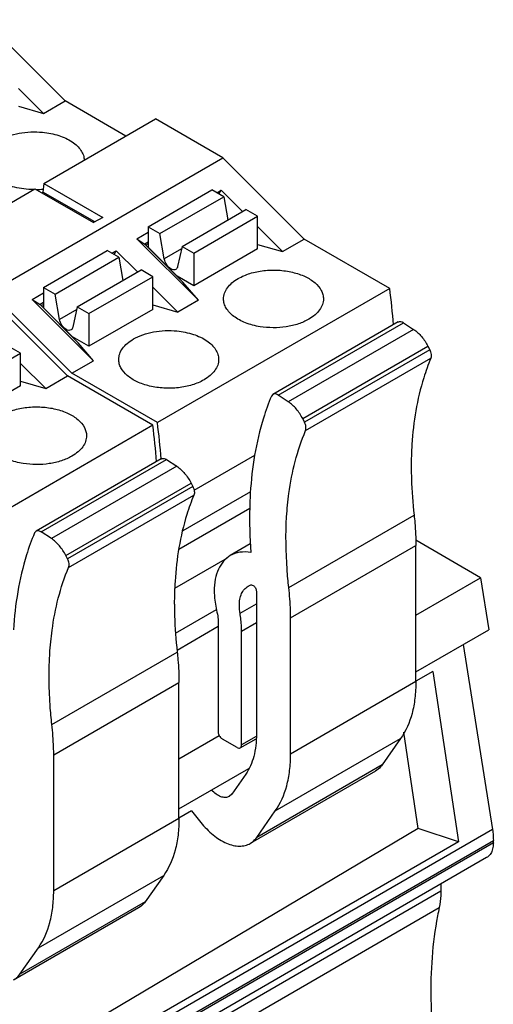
# Model space of a CAD drawing. Header units: inches. Extents: x 0 to 22, y 0 to 17.
# Tile 8 of 23: x 4.9 to 5.5, y 12.5 to 13.7. Entities that reach past the tile are written whole.
import ezdxf

# ---------------------------------------------------------------- set-up
doc = ezdxf.new("R2010")
doc.units = ezdxf.units.IN
doc.header["$LTSCALE"] = 1.21
doc.header["$MEASUREMENT"] = 0
doc.layers.get('0').update_dxf_attribs({"linetype": 'CONTINUOUS'})

msp = doc.modelspace()

# ---------------------------------------------------------------- linework, layer by layer
at = {"color": 7, "linetype": 'CONTINUOUS'}
for p, q in [((4.8837, 13.7204), (4.9831, 13.6212)), ((4.926, 13.6365), (4.9567, 13.6059)), ((4.9567, 13.6059), (4.9831, 13.6212)), ((5.0575, 13.5782), (4.9831, 13.6212)), ((4.926, 13.6146), (4.9567, 13.6059)), ((4.9573, 13.5204), (5.0937, 13.5991)), ((5.176, 13.5516), (5.0937, 13.5991)), ((4.892, 13.3877), (5.176, 13.5516)), ((5.176, 13.5516), (5.2754, 13.4524)), ((4.9573, 13.5204), (4.9561, 13.5098)), ((4.9573, 13.5204), (5.0291, 13.4789)), ((4.8098, 13.4352), (4.9462, 13.5139)), ((4.9462, 13.5139), (5.018, 13.4725)), ((4.9547, 13.509), (4.9561, 13.5098)), ((5.0194, 13.4733), (4.9561, 13.5098)), ((5.0847, 13.4674), (5.1626, 13.5124)), ((5.177, 13.5041), (5.1626, 13.5124)), ((5.1684, 13.509), (5.1738, 13.5122)), ((5.1712, 13.5074), (5.1738, 13.5122)), ((5.1738, 13.5122), (5.1999, 13.4861)), ((5.099, 13.4591), (5.177, 13.5041)), ((5.177, 13.5041), (5.1819, 13.4758)), ((5.126, 13.4435), (5.204, 13.4885)), ((5.2183, 13.4802), (5.204, 13.4885)), ((5.0291, 13.4789), (5.018, 13.4725)), ((5.1404, 13.4352), (5.2183, 13.4802)), ((5.1817, 13.477), (5.1825, 13.4761)), ((5.2183, 13.4404), (5.2183, 13.4802)), ((5.0708, 13.4527), (5.0847, 13.4607)), ((5.0847, 13.4674), (5.099, 13.4591)), ((5.0847, 13.4674), (5.0847, 13.4424)), ((5.2183, 13.4677), (5.249, 13.4371)), ((5.0708, 13.4527), (5.0805, 13.4463)), ((5.0708, 13.4527), (5.146, 13.3777)), ((5.0847, 13.4487), (5.0805, 13.4463)), ((5.1044, 13.4282), (5.099, 13.4591)), ((5.249, 13.4371), (5.2754, 13.4524)), ((5.3799, 13.3921), (5.2754, 13.4524)), ((4.9566, 13.3934), (5.0346, 13.4384)), ((5.0489, 13.4302), (5.0346, 13.4384)), ((5.0403, 13.4351), (5.0457, 13.4382)), ((5.0431, 13.4335), (5.0457, 13.4382)), ((5.0457, 13.4382), (5.0718, 13.4122)), ((5.1272, 13.3997), (5.0805, 13.4463)), ((5.0847, 13.4464), (5.082, 13.4449)), ((5.0847, 13.4424), (5.1202, 13.407)), ((5.1253, 13.4403), (5.1044, 13.4282)), ((5.126, 13.4435), (5.1207, 13.4188)), ((5.126, 13.4435), (5.1404, 13.4352)), ((5.2183, 13.4404), (5.1404, 13.3954)), ((5.2183, 13.4458), (5.249, 13.4371)), ((4.971, 13.3851), (5.0489, 13.4302)), ((5.0489, 13.4302), (5.0538, 13.4018)), ((5.1404, 13.4352), (5.1404, 13.3954)), ((4.998, 13.3696), (5.0759, 13.4146)), ((5.0903, 13.4063), (5.0759, 13.4146)), ((5.0123, 13.3613), (5.0903, 13.4063)), ((5.0536, 13.403), (5.0545, 13.4022)), ((5.0903, 13.3664), (5.0903, 13.4063)), ((5.1404, 13.3954), (5.1202, 13.407)), ((4.9566, 13.3934), (4.971, 13.3851)), ((4.9566, 13.3934), (4.9566, 13.3685)), ((5.0903, 13.3938), (5.1209, 13.3632)), ((5.3799, 13.3921), (5.0959, 13.2281)), ((5.146, 13.3777), (5.1272, 13.3997)), ((4.8865, 13.3844), (4.9859, 13.2852)), ((4.9915, 13.2885), (4.892, 13.3877)), ((4.9427, 13.3787), (4.9566, 13.3868)), ((4.9427, 13.3787), (4.9525, 13.3724)), ((5.0179, 13.3037), (4.9427, 13.3787)), ((4.9763, 13.3543), (4.971, 13.3851)), ((5.146, 13.3777), (5.1209, 13.3632)), ((4.9566, 13.3748), (4.9525, 13.3724)), ((4.9992, 13.3258), (4.9525, 13.3724)), ((4.9566, 13.3725), (4.9539, 13.3709)), ((4.9566, 13.3685), (4.9922, 13.333)), ((4.9973, 13.3664), (4.9763, 13.3543)), ((4.998, 13.3696), (4.9926, 13.3448)), ((4.998, 13.3696), (5.0123, 13.3613)), ((5.0903, 13.3664), (5.0123, 13.3214)), ((5.0903, 13.3719), (5.1209, 13.3632)), ((5.0123, 13.3613), (5.0123, 13.3214)), ((5.3902, 13.3511), (5.2371, 13.2627)), ((5.2436, 13.2617), (5.3967, 13.3502)), ((5.409, 13.342), (5.2559, 13.2536)), ((5.3967, 13.3502), (5.409, 13.342)), ((5.0123, 13.3214), (4.9922, 13.333)), ((4.9288, 13.3131), (4.9145, 13.3213)), ((5.0179, 13.3037), (4.9992, 13.3258)), ((5.2735, 13.233), (5.4266, 13.3214)), ((5.4287, 13.3172), (5.2756, 13.2288)), ((5.4266, 13.3214), (5.4287, 13.3172)), ((4.8509, 13.2681), (4.9288, 13.3131)), ((4.9288, 13.2732), (4.9288, 13.3131)), ((4.9915, 13.2885), (5.0179, 13.3037)), ((5.277, 13.2184), (5.4301, 13.3068)), ((4.9288, 13.3005), (4.9595, 13.27)), ((4.9595, 13.27), (4.9859, 13.2852)), ((5.0904, 13.2249), (4.9859, 13.2852)), ((5.0959, 13.2281), (4.9915, 13.2885)), ((4.9288, 13.2732), (4.8509, 13.2282)), ((4.9288, 13.2786), (4.9595, 13.27)), ((5.2371, 13.2627), (5.2352, 13.2604)), ((5.2559, 13.2536), (5.2436, 13.2617)), ((5.2756, 13.2288), (5.2735, 13.233)), ((5.0904, 13.2249), (4.8064, 13.061)), ((5.1007, 13.1839), (4.9476, 13.0955)), ((5.1407, 13.1455), (5.215, 13.1883)), ((4.954, 13.0946), (5.1072, 13.183)), ((5.1195, 13.1749), (4.9664, 13.0865)), ((5.1072, 13.183), (5.1195, 13.1749)), ((4.984, 13.0658), (5.1371, 13.1543)), ((5.1392, 13.15), (4.9861, 13.0616)), ((5.1371, 13.1543), (5.1392, 13.15)), ((4.9874, 13.0512), (5.1405, 13.1396)), ((5.2096, 13.1436), (5.1269, 13.0959)), ((5.122, 13.0734), (5.2088, 13.1235)), ((5.2565, 13.0267), (5.4096, 13.1151)), ((4.9476, 13.0955), (4.9457, 13.0933)), ((4.9664, 13.0865), (4.954, 13.0946)), ((5.2095, 13.0799), (5.185, 13.0657)), ((5.2587, 12.9895), (5.4118, 13.0779)), ((5.4909, 13.0387), (5.4117, 13.0844)), ((5.4118, 12.9117), (5.4118, 13.0779)), ((4.9861, 13.0616), (4.984, 13.0658)), ((5.1171, 13.0258), (5.1817, 13.0631)), ((5.2067, 13.0282), (5.2102, 13.0298)), ((5.4118, 12.9931), (5.4909, 13.0387)), ((5.4909, 13.0387), (5.5009, 12.9751)), ((5.2169, 13.0221), (5.2169, 12.8474)), ((5.1969, 12.9953), (5.2169, 13.0069)), ((5.118, 12.971), (5.1681, 12.9999)), ((5.1199, 12.9503), (5.1701, 12.9793)), ((5.1701, 12.986), (5.1701, 12.851)), ((5.1988, 12.9735), (5.2169, 12.984)), ((5.2587, 12.8233), (5.2587, 12.9895)), ((5.1988, 12.8344), (5.1988, 12.9735)), ((5.4118, 12.9236), (5.5009, 12.9751)), ((5.4698, 12.9571), (5.5054, 12.731)), ((4.967, 12.8595), (5.1201, 12.9479)), ((5.4327, 12.9243), (5.4116, 12.9121)), ((5.4327, 12.9243), (5.4639, 12.7162)), ((4.9692, 12.8223), (5.1223, 12.9108)), ((5.1223, 12.7446), (5.1223, 12.9108)), ((5.4118, 12.9117), (5.2587, 12.8233)), ((5.4148, 12.7324), (5.3972, 12.8498)), ((5.1223, 12.8175), (5.1715, 12.846)), ((5.1933, 12.8312), (5.1756, 12.8414)), ((5.1972, 12.8308), (5.2165, 12.842)), ((5.2167, 12.8448), (5.1988, 12.8344)), ((5.24, 12.7537), (5.3932, 12.8421)), ((5.3932, 12.8421), (5.3705, 12.8099)), ((4.9692, 12.6561), (4.9692, 12.8223)), ((5.1223, 12.7565), (5.2076, 12.8057)), ((5.2039, 12.7987), (5.1868, 12.7744)), ((5.3625, 12.8025), (5.2094, 12.7141)), ((5.3705, 12.8099), (5.2174, 12.7215)), ((5.1868, 12.7744), (5.1837, 12.7715)), ((5.1376, 12.7539), (5.122, 12.745)), ((5.1376, 12.7539), (5.1489, 12.7398)), ((5.2174, 12.7215), (5.24, 12.7537)), ((5.1223, 12.7446), (4.9692, 12.6561)), ((5.5054, 12.731), (4.531, 12.1684)), ((5.4148, 12.7324), (4.566, 12.2287)), ((5.4639, 12.7162), (5.4148, 12.7324)), ((4.5321, 12.1552), (5.5065, 12.7178)), ((5.5065, 12.7147), (4.5321, 12.1521)), ((5.4639, 12.7162), (4.5707, 12.2005)), ((5.5065, 12.7147), (5.5065, 12.7178)), ((5.4983, 12.6967), (4.5239, 12.1341)), ((4.9505, 12.5866), (5.1036, 12.675)), ((5.1036, 12.675), (5.081, 12.6427)), ((5.4424, 12.6557), (4.4681, 12.0932)), ((5.4424, 12.6644), (5.4424, 12.6557)), ((5.081, 12.6427), (4.9278, 12.5543)), ((4.466, 12.0731), (5.4404, 12.6357)), ((5.073, 12.6353), (4.9199, 12.5469)), ((4.9278, 12.5543), (4.9505, 12.5866))]:
    msp.add_line(p, q, dxfattribs=at)
for centre, radius, start, end in [((4.9455, 13.6173), 0.1045, 271.2237, 276.0873), ((4.4973, 13.2797), 0.8897, 4.3777, 7.2574), ((5.3902, 13.3404), 0.0117, 56.6221, 59.9699), ((5.2371, 13.252), 0.0117, 56.6221, 59.9699), ((4.2078, 13.1125), 0.8897, 4.3777, 7.2574), ((4.2257, 13.117), 0.8773, 4.3692, 7.2777), ((5.8455, 13.1741), 0.4394, 176.4257, 180.0482), ((5.1007, 13.1732), 0.0117, 56.6221, 59.9699), ((4.9476, 13.0848), 0.0117, 56.6221, 59.9699), ((5.556, 13.0069), 0.4394, 176.4257, 180.0482), ((5.8284, 12.5505), 0.3972, 167.6103, 169.122)]:
    msp.add_arc(centre, radius, start, end, dxfattribs=at)
for points, knots in [([(4.9024, 13.573), (4.906, 13.5751), (4.914, 13.5786), (4.9317, 13.5832), (4.9461, 13.5837), (4.9556, 13.5828)], [0, 0, 0, 0, 0.227991, 0.476423, 1, 1, 1, 1]), ([(4.9556, 13.5828), (4.9623, 13.5822), (4.9749, 13.5797), (4.9892, 13.5733), (4.9979, 13.5665), (5.0026, 13.561), (5.0057, 13.555), (5.0065, 13.5508), (5.0065, 13.5487)], [0, 0, 0, 0, 0.306632, 0.579302, 0.699128, 0.80762, 0.90667, 1, 1, 1, 1]), ([(4.9444, 13.5128), (4.9367, 13.5129), (4.922, 13.5147), (4.9051, 13.5209), (4.8946, 13.5282), (4.8889, 13.5343), (4.8853, 13.541), (4.8845, 13.5458), (4.8845, 13.5481)], [0, 0, 0, 0, 0.306534, 0.582633, 0.703365, 0.811484, 0.908895, 1, 1, 1, 1]), ([(5.1125, 13.4159), (5.1104, 13.4172), (5.1069, 13.4209), (5.1048, 13.4257), (5.1044, 13.4282)], [0, 0, 0, 0, 0.487733, 1, 1, 1, 1]), ([(5.1184, 13.4154), (5.1176, 13.4149), (5.1155, 13.4146), (5.1135, 13.4154), (5.1125, 13.4159)], [0, 0, 0, 0, 0.449117, 1, 1, 1, 1]), ([(5.1207, 13.4188), (5.1205, 13.4181), (5.12, 13.4167), (5.119, 13.4157), (5.1184, 13.4154)], [0, 0, 0, 0, 0.531519, 1, 1, 1, 1]), ([(5.1947, 13.4042), (5.1992, 13.4068), (5.2094, 13.411), (5.2261, 13.4144), (5.2437, 13.4149), (5.2609, 13.4124), (5.2762, 13.4073), (5.2884, 13.3999), (5.2956, 13.3917), (5.2984, 13.3846), (5.2988, 13.381), (5.2988, 13.3793)], [0, 0, 0, 0, 0.128748, 0.270395, 0.417615, 0.562017, 0.695744, 0.813059, 0.912469, 0.957118, 1, 1, 1, 1]), ([(5.1768, 13.3793), (5.1768, 13.3816), (5.1776, 13.3865), (5.1813, 13.3932), (5.1871, 13.3993), (5.192, 13.4027), (5.1947, 13.4042)], [0, 0, 0, 0, 0.217787, 0.450917, 0.710299, 1, 1, 1, 1]), ([(5.2214, 13.3453), (5.2153, 13.3463), (5.204, 13.3492), (5.1914, 13.3558), (5.1839, 13.3625), (5.1799, 13.3678), (5.1774, 13.3734), (5.1768, 13.3774), (5.1768, 13.3793)], [0, 0, 0, 0, 0.306979, 0.577307, 0.69628, 0.804701, 0.904714, 1, 1, 1, 1]), ([(5.2988, 13.3793), (5.2988, 13.377), (5.298, 13.3721), (5.2943, 13.3654), (5.2885, 13.3593), (5.2836, 13.3559), (5.281, 13.3544)], [0, 0, 0, 0, 0.217788, 0.450924, 0.710313, 1, 1, 1, 1]), ([(4.9845, 13.342), (4.9824, 13.3432), (4.9788, 13.347), (4.9768, 13.3517), (4.9763, 13.3543)], [0, 0, 0, 0, 0.487733, 1, 1, 1, 1]), ([(5.281, 13.3544), (5.2769, 13.352), (5.2679, 13.3482), (5.248, 13.3436), (5.2319, 13.3437), (5.2214, 13.3453)], [0, 0, 0, 0, 0.228382, 0.4785, 1, 1, 1, 1]), ([(5.3902, 13.3511), (5.3904, 13.3512), (5.3912, 13.3516), (5.3922, 13.3517), (5.3928, 13.3516)], [0, 0, 0, 0, 0.241128, 1, 1, 1, 1]), ([(4.9904, 13.3414), (4.9896, 13.341), (4.9874, 13.3406), (4.9855, 13.3414), (4.9845, 13.342)], [0, 0, 0, 0, 0.449117, 1, 1, 1, 1]), ([(4.9926, 13.3448), (4.9925, 13.3441), (4.992, 13.3428), (4.991, 13.3417), (4.9904, 13.3414)], [0, 0, 0, 0, 0.531519, 1, 1, 1, 1]), ([(5.0666, 13.3303), (5.0702, 13.3323), (5.0782, 13.3359), (5.096, 13.3405), (5.1103, 13.341), (5.1198, 13.3401)], [0, 0, 0, 0, 0.227991, 0.476423, 1, 1, 1, 1]), ([(5.1198, 13.3401), (5.1266, 13.3394), (5.1394, 13.3369), (5.1538, 13.3304), (5.1625, 13.3234), (5.1672, 13.3178), (5.1701, 13.3117), (5.1708, 13.3074), (5.1708, 13.3053)], [0, 0, 0, 0, 0.307523, 0.580282, 0.699825, 0.807917, 0.906645, 1, 1, 1, 1]), ([(5.3928, 13.3516), (5.3931, 13.3516), (5.3942, 13.3514), (5.3953, 13.351), (5.3961, 13.3505)], [0, 0, 0, 0, 0.230286, 1, 1, 1, 1]), ([(5.409, 13.342), (5.4127, 13.3396), (5.4194, 13.3333), (5.4245, 13.3257), (5.4266, 13.3214)], [0, 0, 0, 0, 0.47911, 1, 1, 1, 1]), ([(5.0487, 13.3053), (5.0487, 13.3077), (5.0496, 13.3125), (5.0533, 13.3193), (5.0591, 13.3254), (5.0639, 13.3287), (5.0666, 13.3303)], [0, 0, 0, 0, 0.217788, 0.450924, 0.710313, 1, 1, 1, 1]), ([(5.4287, 13.3172), (5.4296, 13.3155), (5.4308, 13.312), (5.4307, 13.3083), (5.4301, 13.3068)], [0, 0, 0, 0, 0.553528, 1, 1, 1, 1]), ([(5.1529, 13.2804), (5.1484, 13.2778), (5.1382, 13.2736), (5.1215, 13.2703), (5.1039, 13.2698), (5.0867, 13.2722), (5.0714, 13.2773), (5.0592, 13.2847), (5.052, 13.2929), (5.0492, 13.3), (5.0487, 13.3036), (5.0487, 13.3053)], [0, 0, 0, 0, 0.128748, 0.270395, 0.417615, 0.562017, 0.695744, 0.813059, 0.912469, 0.957118, 1, 1, 1, 1]), ([(5.1708, 13.3053), (5.1708, 13.303), (5.1699, 13.2982), (5.1662, 13.2914), (5.1604, 13.2853), (5.1556, 13.282), (5.1529, 13.2804)], [0, 0, 0, 0, 0.217785, 0.450927, 0.710262, 1, 1, 1, 1]), ([(5.4301, 13.3068), (5.4268, 13.299), (5.4146, 13.2651), (5.4088, 13.229), (5.407, 13.2015)], [0, 0, 0, 0, 0.234454, 1, 1, 1, 1]), ([(5.2352, 13.2604), (5.2316, 13.2517), (5.2179, 13.2136), (5.2114, 13.1732), (5.2095, 13.1423)], [0, 0, 0, 0, 0.234537, 1, 1, 1, 1]), ([(5.243, 13.2621), (5.242, 13.2627), (5.2401, 13.2635), (5.2379, 13.2632), (5.2371, 13.2627)], [0, 0, 0, 0, 0.55076, 1, 1, 1, 1]), ([(4.9051, 13.237), (4.9097, 13.2396), (4.9199, 13.2439), (4.9366, 13.2472), (4.9542, 13.2477), (4.9713, 13.2453), (4.9866, 13.2402), (4.9989, 13.2327), (5.006, 13.2245), (5.0088, 13.2174), (5.0093, 13.2139), (5.0093, 13.2121)], [0, 0, 0, 0, 0.128748, 0.270395, 0.417615, 0.562017, 0.695744, 0.813059, 0.912469, 0.957118, 1, 1, 1, 1]), ([(5.2735, 13.233), (5.2713, 13.2372), (5.2663, 13.2449), (5.2595, 13.2512), (5.2559, 13.2536)], [0, 0, 0, 0, 0.52089, 1, 1, 1, 1]), ([(5.277, 13.2184), (5.2776, 13.2199), (5.2777, 13.2236), (5.2765, 13.227), (5.2756, 13.2288)], [0, 0, 0, 0, 0.446471, 1, 1, 1, 1]), ([(4.9319, 13.1782), (4.9258, 13.1792), (4.9145, 13.1821), (4.9019, 13.1886), (4.8943, 13.1953), (4.8903, 13.2006), (4.8878, 13.2063), (4.8873, 13.2102), (4.8873, 13.2121)], [0, 0, 0, 0, 0.306979, 0.577307, 0.69628, 0.804701, 0.904714, 1, 1, 1, 1]), ([(5.0093, 13.2121), (5.0093, 13.2098), (5.0085, 13.205), (5.0048, 13.1982), (4.999, 13.1921), (4.9941, 13.1888), (4.9914, 13.1872)], [0, 0, 0, 0, 0.217788, 0.450924, 0.710313, 1, 1, 1, 1]), ([(5.2539, 13.1131), (5.2545, 13.1226), (5.258, 13.1585), (5.2668, 13.194), (5.277, 13.2184)], [0, 0, 0, 0, 0.266701, 1, 1, 1, 1]), ([(4.9914, 13.1872), (4.9874, 13.1849), (4.9784, 13.181), (4.9585, 13.1764), (4.9424, 13.1765), (4.9319, 13.1782)], [0, 0, 0, 0, 0.228382, 0.4785, 1, 1, 1, 1]), ([(5.1007, 13.1839), (5.1009, 13.184), (5.1017, 13.1844), (5.1026, 13.1845), (5.1033, 13.1845)], [0, 0, 0, 0, 0.241128, 1, 1, 1, 1]), ([(5.1033, 13.1845), (5.1036, 13.1844), (5.1047, 13.1843), (5.1058, 13.1838), (5.1066, 13.1833)], [0, 0, 0, 0, 0.230286, 1, 1, 1, 1]), ([(5.1195, 13.1749), (5.1231, 13.1725), (5.1299, 13.1662), (5.1349, 13.1585), (5.1371, 13.1543)], [0, 0, 0, 0, 0.47911, 1, 1, 1, 1]), ([(5.4062, 13.1737), (5.4062, 13.1689), (5.4065, 13.1494), (5.4079, 13.1298), (5.4096, 13.1151)], [0, 0, 0, 0, 0.243917, 1, 1, 1, 1]), ([(5.1392, 13.15), (5.1401, 13.1483), (5.1413, 13.1449), (5.1412, 13.1411), (5.1405, 13.1396)], [0, 0, 0, 0, 0.553528, 1, 1, 1, 1]), ([(5.1405, 13.1396), (5.1373, 13.1318), (5.125, 13.0979), (5.1192, 13.0618), (5.1175, 13.0343)], [0, 0, 0, 0, 0.234454, 1, 1, 1, 1]), ([(5.2095, 13.1423), (5.2091, 13.1364), (5.2081, 13.1121), (5.2087, 13.0878), (5.2101, 13.0695)], [0, 0, 0, 0, 0.242647, 1, 1, 1, 1]), ([(5.2565, 13.0267), (5.2557, 13.0341), (5.253, 13.0628), (5.2526, 13.0918), (5.2539, 13.1131)], [0, 0, 0, 0, 0.259483, 1, 1, 1, 1]), ([(5.4096, 13.1151), (5.41, 13.112), (5.4112, 13.0996), (5.4118, 13.0872), (5.4118, 13.0779)], [0, 0, 0, 0, 0.256074, 1, 1, 1, 1]), ([(4.9457, 13.0933), (4.942, 13.0845), (4.9284, 13.0464), (4.9219, 13.006), (4.92, 12.9751)], [0, 0, 0, 0, 0.234537, 1, 1, 1, 1]), ([(4.9535, 13.0949), (4.9525, 13.0955), (4.9505, 13.0963), (4.9484, 13.096), (4.9476, 13.0955)], [0, 0, 0, 0, 0.55076, 1, 1, 1, 1]), ([(4.984, 13.0658), (4.9818, 13.0701), (4.9768, 13.0778), (4.97, 13.0841), (4.9664, 13.0865)], [0, 0, 0, 0, 0.52089, 1, 1, 1, 1]), ([(5.185, 13.0657), (5.1819, 13.0639), (5.1761, 13.059), (5.1698, 13.0489), (5.1662, 13.0364), (5.1654, 13.0273), (5.1654, 13.0225)], [0, 0, 0, 0, 0.217776, 0.450948, 0.710207, 1, 1, 1, 1]), ([(5.2101, 13.0695), (5.2057, 13.0702), (5.1969, 13.0706), (5.1886, 13.0678), (5.185, 13.0657)], [0, 0, 0, 0, 0.521477, 1, 1, 1, 1]), ([(4.9644, 12.9459), (4.965, 12.9555), (4.9685, 12.9913), (4.9772, 13.0269), (4.9874, 13.0512)], [0, 0, 0, 0, 0.266701, 1, 1, 1, 1]), ([(4.9874, 13.0512), (4.988, 13.0527), (4.9882, 13.0565), (4.987, 13.0599), (4.9861, 13.0616)], [0, 0, 0, 0, 0.446471, 1, 1, 1, 1]), ([(5.1961, 13.0048), (5.1961, 13.0074), (5.1964, 13.0123), (5.1984, 13.0191), (5.2018, 13.0246), (5.205, 13.0272), (5.2067, 13.0282)], [0, 0, 0, 0, 0.28974, 0.549026, 0.782141, 1, 1, 1, 1]), ([(5.2102, 13.0298), (5.2104, 13.0298), (5.2113, 13.03), (5.2122, 13.0296), (5.2128, 13.0293)], [0, 0, 0, 0, 0.22108, 1, 1, 1, 1]), ([(5.2128, 13.0293), (5.214, 13.0286), (5.216, 13.0263), (5.2169, 13.0235), (5.2169, 13.0221)], [0, 0, 0, 0, 0.500006, 1, 1, 1, 1]), ([(5.1654, 13.0225), (5.1654, 13.0204), (5.1657, 13.0118), (5.1672, 13.0031), (5.1687, 12.9967)], [0, 0, 0, 0, 0.237769, 1, 1, 1, 1]), ([(5.2587, 12.9895), (5.2587, 12.9925), (5.2585, 13.005), (5.2576, 13.0174), (5.2565, 13.0267)], [0, 0, 0, 0, 0.243917, 1, 1, 1, 1]), ([(5.1167, 13.0065), (5.1167, 13.0018), (5.117, 12.9822), (5.1184, 12.9626), (5.1201, 12.9479)], [0, 0, 0, 0, 0.243917, 1, 1, 1, 1]), ([(5.1969, 12.9953), (5.1968, 12.9962), (5.1963, 12.9993), (5.1961, 13.0024), (5.1961, 13.0048)], [0, 0, 0, 0, 0.258888, 1, 1, 1, 1]), ([(5.1687, 12.9967), (5.1689, 12.9958), (5.1697, 12.9923), (5.1701, 12.9887), (5.1701, 12.986)], [0, 0, 0, 0, 0.261975, 1, 1, 1, 1]), ([(5.1988, 12.9735), (5.1988, 12.9753), (5.1987, 12.9826), (5.1978, 12.9899), (5.1969, 12.9953)], [0, 0, 0, 0, 0.241043, 1, 1, 1, 1]), ([(4.967, 12.8595), (4.9661, 12.867), (4.9634, 12.8957), (4.9631, 12.9246), (4.9644, 12.9459)], [0, 0, 0, 0, 0.259483, 1, 1, 1, 1]), ([(5.1201, 12.9479), (5.1205, 12.9448), (5.1217, 12.9324), (5.1223, 12.92), (5.1223, 12.9108)], [0, 0, 0, 0, 0.256074, 1, 1, 1, 1]), ([(5.4118, 12.9117), (5.4118, 12.9049), (5.4111, 12.8918), (5.4067, 12.8679), (5.3996, 12.8513), (5.3932, 12.8421)], [0, 0, 0, 0, 0.27853, 0.537673, 1, 1, 1, 1]), ([(4.9692, 12.8223), (4.9692, 12.8254), (4.969, 12.8378), (4.968, 12.8502), (4.967, 12.8595)], [0, 0, 0, 0, 0.243917, 1, 1, 1, 1]), ([(5.1701, 12.851), (5.1701, 12.8506), (5.1702, 12.8489), (5.1708, 12.8472), (5.1715, 12.846)], [0, 0, 0, 0, 0.229157, 1, 1, 1, 1]), ([(5.2169, 12.8474), (5.2169, 12.8383), (5.2152, 12.8212), (5.2084, 12.8051), (5.2039, 12.7987)], [0, 0, 0, 0, 0.537146, 1, 1, 1, 1]), ([(5.1715, 12.846), (5.1717, 12.8455), (5.1728, 12.8437), (5.1743, 12.8422), (5.1756, 12.8414)], [0, 0, 0, 0, 0.266521, 1, 1, 1, 1]), ([(5.1933, 12.8312), (5.1939, 12.8308), (5.1952, 12.8303), (5.1967, 12.8305), (5.1972, 12.8308)], [0, 0, 0, 0, 0.550799, 1, 1, 1, 1]), ([(5.1972, 12.8308), (5.1977, 12.8311), (5.1987, 12.8323), (5.1988, 12.8337), (5.1988, 12.8344)], [0, 0, 0, 0, 0.449209, 1, 1, 1, 1]), ([(5.24, 12.7537), (5.2465, 12.7629), (5.2535, 12.7795), (5.258, 12.8034), (5.2587, 12.8165), (5.2587, 12.8233)], [0, 0, 0, 0, 0.462327, 0.72147, 1, 1, 1, 1]), ([(5.3705, 12.8099), (5.3699, 12.8091), (5.3677, 12.8062), (5.3649, 12.8038), (5.3625, 12.8025)], [0, 0, 0, 0, 0.257436, 1, 1, 1, 1]), ([(5.1837, 12.7715), (5.1823, 12.7707), (5.1787, 12.7698), (5.1731, 12.771), (5.1673, 12.7743), (5.1638, 12.7775), (5.1621, 12.7793)], [0, 0, 0, 0, 0.197788, 0.424916, 0.693535, 1, 1, 1, 1]), ([(5.1223, 12.7446), (5.1223, 12.7378), (5.1216, 12.7247), (5.1171, 12.7007), (5.1101, 12.6842), (5.1036, 12.675)], [0, 0, 0, 0, 0.27853, 0.537673, 1, 1, 1, 1]), ([(5.1489, 12.7398), (5.1535, 12.7342), (5.163, 12.7243), (5.177, 12.7153), (5.1882, 12.7115), (5.1959, 12.7105), (5.2031, 12.7112), (5.2075, 12.713), (5.2094, 12.7141)], [0, 0, 0, 0, 0.307079, 0.577661, 0.696666, 0.805042, 0.904919, 1, 1, 1, 1]), ([(5.5054, 12.731), (5.5056, 12.7299), (5.5062, 12.7255), (5.5065, 12.7211), (5.5065, 12.7178)], [0, 0, 0, 0, 0.258222, 1, 1, 1, 1]), ([(5.2094, 12.7141), (5.2102, 12.7145), (5.2132, 12.7165), (5.2158, 12.7192), (5.2174, 12.7215)], [0, 0, 0, 0, 0.245758, 1, 1, 1, 1]), ([(5.5065, 12.7147), (5.5065, 12.7139), (5.5064, 12.7109), (5.5059, 12.7079), (5.5052, 12.7058)], [0, 0, 0, 0, 0.265678, 1, 1, 1, 1]), ([(5.5052, 12.7058), (5.5046, 12.7038), (5.5029, 12.7003), (5.4999, 12.6976), (5.4983, 12.6967)], [0, 0, 0, 0, 0.524277, 1, 1, 1, 1]), ([(4.9505, 12.5866), (4.957, 12.5958), (4.964, 12.6123), (4.9684, 12.6363), (4.9692, 12.6494), (4.9692, 12.6561)], [0, 0, 0, 0, 0.462327, 0.72147, 1, 1, 1, 1]), ([(5.4424, 12.6557), (5.4424, 12.654), (5.4423, 12.6473), (5.4415, 12.6406), (5.4404, 12.6357)], [0, 0, 0, 0, 0.261504, 1, 1, 1, 1]), ([(5.081, 12.6427), (5.0804, 12.6419), (5.0782, 12.6391), (5.0753, 12.6367), (5.073, 12.6353)], [0, 0, 0, 0, 0.257436, 1, 1, 1, 1]), ([(5.4383, 12.6255), (5.4318, 12.592), (5.427, 12.5196), (5.4355, 12.4478), (5.4427, 12.4106)], [0, 0, 0, 0, 0.47314, 1, 1, 1, 1]), ([(4.9199, 12.5469), (4.9207, 12.5474), (4.9237, 12.5494), (4.9263, 12.5521), (4.9278, 12.5543)], [0, 0, 0, 0, 0.245758, 1, 1, 1, 1])]:
    msp.add_open_spline(points, degree=3, knots=knots, dxfattribs=at)

doc.saveas('drawing.dxf')
